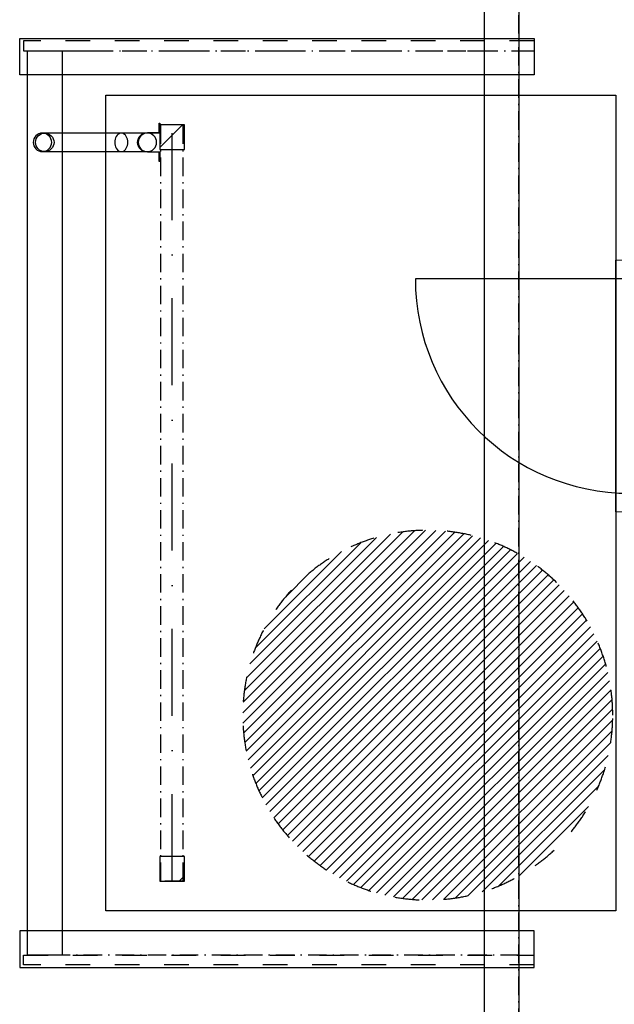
# Model space of a CAD drawing. Header units: millimetres. Extents: x -3836 to 10135, y -3581 to 11389.
# Tile 11 of 47: x -2474 to -63, y 2000 to 5994. Entities that reach past the tile are written whole.
import ezdxf

# ---------------------------------------------------------------- set-up
doc = ezdxf.new("R2010")
doc.units = ezdxf.units.MM
doc.header["$LTSCALE"] = 0.5
doc.header["$MEASUREMENT"] = 0
for name, pattern in [('Over snittplan', [260, 150, -50, 10, -50]), ('PLINE', [0]), ('Prikk & stiplet', [1340.555525, 705.555534, -352.777767, 0, -282.222223]), ('Stipling', [400, 200, -200])]:
    doc.linetypes.add(name, pattern=pattern)
for name, color, linetype in [('222- Søyler  (Skravur)(Nye konstruksjoner)', 7, 'Continuous'), ('222- Søyler (Nye konstruksjoner)', 7, 'Continuous'), ('223- Bjelker(Nye konstruksjoner)', 7, 'Continuous'), ('244- Vinduer_ dører_ foldevegger(Nye konstruksjoner)', 7, 'Continuous'), ('251- Frittbærende dekker(Nye konstruksjoner)', 7, 'Continuous'), ('26-- Yttertak(Nye konstruksjoner)', 7, 'Continuous'), ('261- Primærkonstruksjon (tak)(Nye konstruksjoner)', 7, 'Continuous'), ('265- Gesimser_ takrenner og nedløp(Nye konstruksjoner)', 7, 'Continuous'), ('862- M___Nettoareal(Nye konstruksjoner)', 7, 'Continuous')]:
    doc.layers.add(name, color=color, linetype=linetype)
for name, color, linetype, lineweight in [('234- Vinduer_ dører_ porter(Nye konstruksjoner)', 7, 'Continuous', 0), ('235- Utvendig kledning og overflate(Nye konstruksjoner)', 7, 'Continuous', 0), ('236- Innvendig kledning og overflate(Nye konstruksjoner)', 7, 'Continuous', 0)]:
    doc.layers.add(name, color=color, linetype=linetype, lineweight=lineweight)
pattern_1 = [(45, (0, 0), (-127.279, 127.279), [])]

# ---------------------------------------------------------------- blocks, each defined once
blk = doc.blocks.new('Dør[1]')
at = {"layer": '234- Vinduer_ dører_ porter(Nye konstruksjoner)', "linetype": 'PLINE'}
for p, q in [((0, 5002.9), (0, 5017.9)), ((0, 5017.9), (105, 5017.9)), ((0, 5002.9), (0, 4942.9)), ((105, 5002.9), (0, 5002.9)), ((105, 5002.9), (105, 5017.9)), ((105, 4942.9), (105, 5002.9)), ((0, 4072.9), (0, 4942.9)), ((0, 4942.9), (105, 4942.9)), ((0, 4942.9), (0, 4072.9)), ((105, 4942.9), (105, 4072.9)), ((105, 4072.9), (0, 4072.9)), ((0, 4072.9), (0, 4012.9)), ((105, 4012.9), (105, 4072.9)), ((0, 4012.9), (0, 3997.9)), ((0, 4012.9), (105, 4012.9)), ((0, 3997.9), (105, 3997.9)), ((105, 4012.9), (105, 3997.9))]:
    blk.add_line(p, q, dxfattribs=at)
at = {"layer": '235- Utvendig kledning og overflate(Nye konstruksjoner)', "linetype": 'PLINE'}
for p, q in [((-57, 5017.9), (-35, 5017.9)), ((-35, 5017.9), (-12, 5017.9)), ((-12, 5017.9), (0, 5017.9)), ((-57, 3997.9), (-35, 3997.9)), ((-35, 3997.9), (-12, 3997.9)), ((-12, 3997.9), (0, 3997.9))]:
    blk.add_line(p, q, dxfattribs=at)
at = {"layer": '236- Innvendig kledning og overflate(Nye konstruksjoner)', "linetype": 'PLINE'}
for p, q in [((198, 5017.9), (199, 5017.9)), ((247, 5017.9), (259, 5017.9)), ((198, 3997.9), (199, 3997.9)), ((247, 3997.9), (259, 3997.9))]:
    blk.add_line(p, q, dxfattribs=at)
at = {"layer": '244- Vinduer_ dører_ foldevegger(Nye konstruksjoner)', "linetype": 'PLINE'}
for p, q in [((-57, 3997.9), (-57, 5017.9)), ((0, 5017.9), (105, 5017.9)), ((0, 5017.9), (105, 5017.9)), ((105, 5017.9), (198, 5017.9)), ((199, 5017.9), (247, 5017.9)), ((259, 3997.9), (259, 5017.9)), ((0, 4942.9), (-870, 4942.9)), ((0, 3997.9), (105, 3997.9)), ((0, 3997.9), (105, 3997.9)), ((105, 3997.9), (198, 3997.9)), ((199, 3997.9), (247, 3997.9))]:
    blk.add_line(p, q, dxfattribs=at)
blk.add_arc((0, 4942.9), 870, 180, 270, dxfattribs=at)
blk = doc.blocks.new('Skilt handikap[31]', base_point=(-1569.7, 2423.1))
at = {"layer": '862- M___Nettoareal(Nye konstruksjoner)', "linetype": 'Continuous'}
h = blk.add_hatch(dxfattribs=at)
h.set_pattern_fill('Skrålinjer_1', color=256, style=0, pattern_type=2)
h.set_pattern_definition([(45, (0, 0), (-21.2132, 21.2132), [])])
h.paths.add_polyline_path([(-69.7, 3173.1, 1), (-1569.7, 3173.1, 1)])
at = {"layer": '862- M___Nettoareal(Nye konstruksjoner)', "linetype": 'Stipling', "flags": 128}
blk.add_lwpolyline([(-69.7, 3173.1, 1), (-1569.7, 3173.1, 1)], format="xyb", close=True, dxfattribs=at)
blk = doc.blocks.new('Takrenne[51]', base_point=(-520, -1472.4))
at = {"layer": '265- Gesimser_ takrenner og nedløp(Nye konstruksjoner)', "linetype": 'PLINE', "flags": 128}
blk.add_lwpolyline([(-590, -1472.4), (-590, 9549.6), (-450, 9549.6), (-450, -1472.4)], close=True, dxfattribs=at)
blk = doc.blocks.new('Takrenne[52]', base_point=(-2372.4, 2199.9))
at = {"layer": '265- Gesimser_ takrenner og nedløp(Nye konstruksjoner)', "linetype": 'PLINE', "flags": 128}
blk.add_lwpolyline([(-2442.4, 2199.9), (-2442.4, 5867.9), (-2302.4, 5867.9), (-2302.4, 2199.9)], close=True, dxfattribs=at)
blk.add_lwpolyline([(-2372.4, 5533.8, -1), (-2372.4, 5458.8, -1)], format="xyb", close=True, dxfattribs=at)
blk = doc.blocks.new('Nedløp kompleks[54]', base_point=(-1943.8, 5496.3))
at = {"layer": '265- Gesimser_ takrenner og nedløp(Nye konstruksjoner)', "linetype": 'PLINE'}
for p, q in [((-1956.3, 5533.8), (-2381.8, 5533.8)), ((-1956.3, 5533.8), (-2062.4, 5533.8)), ((-2381.8, 5458.8), (-1956.3, 5458.8)), ((-2062.4, 5458.8), (-1956.3, 5458.8))]:
    blk.add_line(p, q, dxfattribs=at)
at = {"layer": '265- Gesimser_ takrenner og nedløp(Nye konstruksjoner)', "linetype": 'PLINE', "flags": 128}
for points in [[(-1906.3, 5573.8), (-1906.3, 5534), (-1956.3, 5534, 1), (-1956.3, 5458.6), (-1906.3, 5458.6), (-1906.3, 5418.8), (-1908.3, 5418.8), (-1908.3, 5456.8), (-1956.3, 5456.8, -1), (-1956.3, 5535.8), (-1908.3, 5535.8), (-1908.3, 5573.8)], [(-1906.3, 5573.8), (-1906.3, 5534), (-1956.3, 5534, 1), (-1956.3, 5458.6), (-1906.3, 5458.6), (-1906.3, 5418.8), (-1908.3, 5418.8), (-1908.3, 5456.8), (-1956.3, 5456.8, -1), (-1956.3, 5535.8), (-1908.3, 5535.8), (-1908.3, 5573.8)], [(-1906.3, 5573.8), (-1906.3, 5534), (-1956.3, 5534, 1), (-1956.3, 5458.6), (-1906.3, 5458.6), (-1906.3, 5418.8), (-1908.3, 5418.8), (-1908.3, 5456.8), (-1956.3, 5456.8, -1), (-1956.3, 5535.8), (-1908.3, 5535.8), (-1908.3, 5573.8)], [(-1956.3, 5533.8, 1), (-1956.3, 5458.8, 1)], [(-1956.3, 5533.8, 1), (-1956.3, 5458.8, 1)], [(-1956.3, 5458.8, 1), (-1956.3, 5533.8, 1)], [(-1956.3, 5533.8, 1), (-1956.3, 5458.8, 1)], [(-1956.3, 5533.8, 1), (-1956.3, 5458.8, 1)]]:
    blk.add_lwpolyline(points, format="xyb", close=True, dxfattribs=at)
blk.add_lwpolyline([(-2062.4, 5533.8), (-2067, 5533.3), (-2071.4, 5531.6), (-2075.6, 5528.8), (-2079.4, 5525.1), (-2082.7, 5520.4), (-2085.3, 5515.1), (-2087.3, 5509.2), (-2088.5, 5502.8), (-2088.9, 5496.3), (-2088.5, 5489.8), (-2087.3, 5483.5), (-2085.3, 5477.6), (-2082.7, 5472.2), (-2079.4, 5467.6), (-2075.6, 5463.8), (-2071.4, 5461.1), (-2067, 5459.4), (-2062.4, 5458.8), (-2057.8, 5459.4), (-2053.3, 5461.1), (-2049.1, 5463.8), (-2045.3, 5467.6), (-2042.1, 5472.2), (-2039.4, 5477.6), (-2037.5, 5483.5), (-2036.3, 5489.8), (-2035.9, 5496.3), (-2036.3, 5502.8), (-2037.5, 5509.2), (-2039.4, 5515.1), (-2042.1, 5520.4), (-2045.3, 5525.1), (-2049.1, 5528.8), (-2053.3, 5531.6), (-2057.8, 5533.3)], close=True, dxfattribs=at)
at = {"layer": '265- Gesimser_ takrenner og nedløp(Nye konstruksjoner)', "linetype": 'PLINE'}
for centre, start, end in [((-2381.8, 5496.3), 90, 270), ((-2381.8, 5496.3), 90, 270), ((-2381.8, 5496.3), 270, 90), ((-2381.8, 5496.3), 270, 90), ((-1956.3, 5496.3), 90, 270), ((-1956.3, 5496.3), 270, 90)]:
    blk.add_arc(centre, 37.5, start, end, dxfattribs=at)
blk = doc.blocks.new('Vindski[62]', base_point=(-2459.2, 2179.9))
at = {"layer": '265- Gesimser_ takrenner og nedløp(Nye konstruksjoner)', "linetype": 'Stipling'}
for p, q in [((-2459.2, 2159.9), (-2459.2, 2199.9)), ((-2459.2, 2199.9), (-388.3, 2199.9)), ((-388.3, 2159.9), (-2459.2, 2159.9))]:
    blk.add_line(p, q, dxfattribs=at)
at = {"layer": '265- Gesimser_ takrenner og nedløp(Nye konstruksjoner)', "linetype": 'PLINE', "flags": 128}
blk.add_lwpolyline([(-388.3, 2297.9), (-2474.1, 2297.9), (-2474.1, 2149.9), (-388.3, 2149.9)], close=True, dxfattribs=at)
blk = doc.blocks.new('Vindski[63]', base_point=(-2459.2, 5887.9))
at = {"layer": '265- Gesimser_ takrenner og nedløp(Nye konstruksjoner)', "linetype": 'Stipling'}
for p, q in [((-388.3, 5907.9), (-2459.2, 5907.9)), ((-2459.2, 5907.9), (-2459.2, 5867.9)), ((-2459.2, 5867.9), (-388.3, 5867.9))]:
    blk.add_line(p, q, dxfattribs=at)
at = {"layer": '265- Gesimser_ takrenner og nedløp(Nye konstruksjoner)', "linetype": 'PLINE', "flags": 128}
blk.add_lwpolyline([(-388.3, 5769.9), (-2474.1, 5769.9), (-2474.1, 5917.9), (-388.3, 5917.9)], close=True, dxfattribs=at)

msp = doc.modelspace()

# ---------------------------------------------------------------- hatches: boundary and pattern name
at = {"layer": '222- Søyler  (Skravur)(Nye konstruksjoner)', "linetype": 'Continuous'}
h = msp.add_hatch(dxfattribs=at)
h.set_pattern_fill('Skrålinjer_3', color=256, style=0, pattern_type=2)
h.set_pattern_definition(pattern_1)
h.paths.add_polyline_path([(-1906.3, 5467.9), (-1806.3, 5467.9), (-1806.3, 5567.9), (-1906.3, 5567.9)])
h = msp.add_hatch(dxfattribs=at)
h.set_pattern_fill('Skrålinjer_3', color=256, style=0, pattern_type=2)
h.set_pattern_definition(pattern_1)
h.paths.add_polyline_path([(-1906.3, 2499.9), (-1806.3, 2499.9), (-1806.3, 2599.9), (-1906.3, 2599.9)])

# ---------------------------------------------------------------- linework, layer by layer
at = {"layer": '222- Søyler (Nye konstruksjoner)', "linetype": 'PLINE', "flags": 128}
for points in [[(-1906.3, 5467.9), (-1806.3, 5467.9), (-1806.3, 5567.9), (-1906.3, 5567.9)], [(-1906.3, 2499.9), (-1806.3, 2499.9), (-1806.3, 2599.9), (-1906.3, 2599.9)]]:
    msp.add_lwpolyline(points, close=True, dxfattribs=at)
at = {"layer": '223- Bjelker(Nye konstruksjoner)', "linetype": 'Over snittplan'}
for p, q in [((-1901.3, 2499.9), (-1901.3, 5567.9)), ((-1811.3, 5567.9), (-1901.3, 5567.9)), ((-1811.3, 2499.9), (-1811.3, 5567.9)), ((-1811.3, 2499.9), (-1901.3, 2499.9))]:
    msp.add_line(p, q, dxfattribs=at)
at = {"layer": '223- Bjelker(Nye konstruksjoner)', "linetype": 'Prikk & stiplet'}
msp.add_line((-1856.3, 2499.9), (-1856.3, 5567.9), dxfattribs=at)
at = {"layer": '251- Frittbærende dekker(Nye konstruksjoner)', "linetype": 'PLINE', "flags": 128}
msp.add_lwpolyline([(-57, 2379.9), (-2125.3, 2379.9), (-2125.3, 5687.9), (-57, 5687.9)], close=True, dxfattribs=at)
at = {"layer": '26-- Yttertak(Nye konstruksjoner)', "linetype": 'Over snittplan', "flags": 128}
for points in [[(-2300, 5867.9), (-450, 5867.9)], [(-2300, 2199.9), (-2300, 5867.9)], [(-450, 5867.9), (-450, 2199.9)], [(-450, 2199.9), (-2300, 2199.9)]]:
    msp.add_lwpolyline(points, dxfattribs=at)
at = {"layer": '261- Primærkonstruksjon (tak)(Nye konstruksjoner)', "linetype": 'Over snittplan', "flags": 128}
msp.add_lwpolyline([(-450, -1472.4), (-450, 3535.3), (-450, 6603.3), (-450, 9549.6)], dxfattribs=at)

# ---------------------------------------------------------------- block references
at = {"layer": '244- Vinduer_ dører_ foldevegger(Nye konstruksjoner)', "linetype": 'PLINE'}
msp.add_blockref('Dør[1]', (0, 0), dxfattribs=at)
at = {"layer": '265- Gesimser_ takrenner og nedløp(Nye konstruksjoner)', "linetype": 'PLINE'}
for name, p in [('Takrenne[51]', (-520, -1472.4)), ('Vindski[63]', (-2459.2, 5887.9)), ('Takrenne[52]', (-2372.4, 2199.9)), ('Nedløp kompleks[54]', (-1943.8, 5496.3)), ('Vindski[62]', (-2459.2, 2179.9))]:
    msp.add_blockref(name, p, dxfattribs=at)
at = {"layer": '862- M___Nettoareal(Nye konstruksjoner)', "linetype": 'Stipling'}
msp.add_blockref('Skilt handikap[31]', (-1569.7, 2423.1), dxfattribs=at)

doc.saveas('drawing.dxf')
